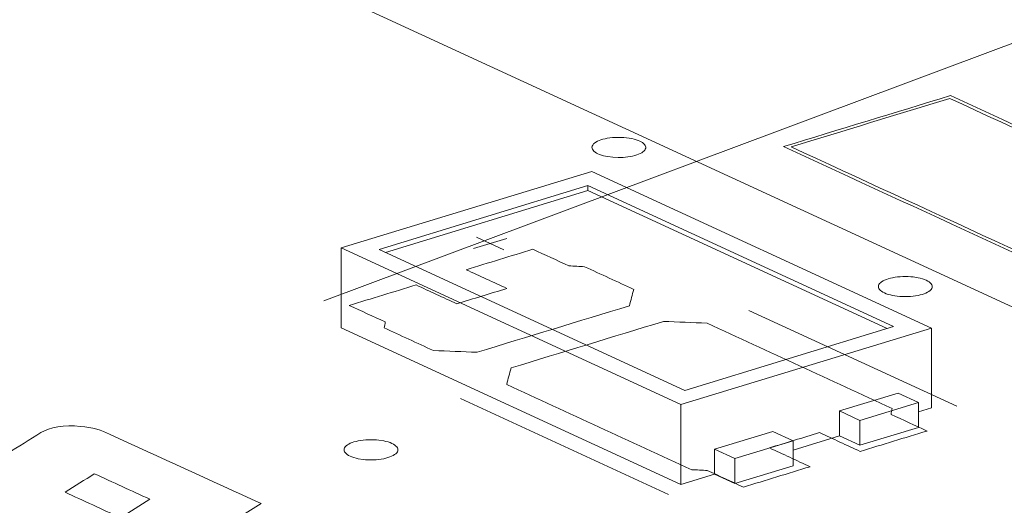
# Model space of a CAD drawing. Header units: inches. Extents: x -35 to 647, y 178 to 608.
# Tile 108 of 234: x 411.82 to 420.96, y 211.32 to 215.83. Entities that reach past the tile are written whole.
import ezdxf

# ---------------------------------------------------------------- set-up
doc = ezdxf.new("R2010")
doc.units = ezdxf.units.IN
doc.header["$MEASUREMENT"] = 0
doc.linetypes.add('AI-Linetype-4', pattern=[47.5, 22, -8.5, 8.5, -8.5])
doc.layers.add('1', color=7, linetype='Continuous')

# ---------------------------------------------------------------- blocks, each defined once
blk = doc.blocks.new('block 3166')
at = {"layer": '1', "color": 155, "lineweight": 18, "true_color": 0x4c7299}
blk.add_lwpolyline([(417.9957, 212.3878), (415.1552, 213.6981)], dxfattribs=at)
blk = doc.blocks.new('block 3167')
at = {"layer": '1', "color": 155, "lineweight": 18, "true_color": 0x4c7299}
blk.add_lwpolyline([(419.9347, 212.9802), (417.9957, 212.3878)], dxfattribs=at)
blk = doc.blocks.new('block 3168')
at = {"layer": '1', "color": 155, "lineweight": 18, "true_color": 0x4c7299}
blk.add_lwpolyline([(417.0942, 214.2905), (419.9347, 212.9802)], dxfattribs=at)
blk = doc.blocks.new('block 3169')
at = {"layer": '1', "color": 155, "lineweight": 18, "true_color": 0x4c7299}
blk.add_lwpolyline([(417.9596, 212.2557), (420.2864, 212.9667)], dxfattribs=at)
blk = doc.blocks.new('block 3170')
at = {"layer": '1', "color": 155, "lineweight": 18, "true_color": 0x4c7299}
blk.add_lwpolyline([(417.1303, 214.4225), (414.8035, 213.7116)], dxfattribs=at)
blk = doc.blocks.new('block 3171')
at = {"layer": '1', "color": 155, "lineweight": 18, "true_color": 0x4c7299}
blk.add_lwpolyline([(414.8035, 213.7116), (417.9596, 212.2557)], dxfattribs=at)
blk = doc.blocks.new('block 3172')
at = {"layer": '1', "color": 155, "lineweight": 18, "true_color": 0x4c7299}
blk.add_lwpolyline([(415.1552, 213.6981), (417.0942, 214.2905)], dxfattribs=at)
blk = doc.blocks.new('block 3173')
at = {"layer": '1', "color": 155, "lineweight": 18, "true_color": 0x4c7299}
blk.add_lwpolyline([(418.4592, 211.7534), (418.2698, 211.8408)], dxfattribs=at)
blk = doc.blocks.new('block 3174')
at = {"layer": '1', "color": 155, "lineweight": 18, "true_color": 0x4c7299}
blk.add_lwpolyline([(419.0021, 211.9193), (418.4592, 211.7534)], dxfattribs=at)
blk = doc.blocks.new('block 3175')
at = {"layer": '1', "color": 155, "lineweight": 18, "true_color": 0x4c7299}
blk.add_lwpolyline([(420.2864, 212.9667), (417.1303, 214.4225)], dxfattribs=at)
blk = doc.blocks.new('block 3176')
at = {"layer": '1', "color": 155, "lineweight": 18, "true_color": 0x4c7299}
blk.add_lwpolyline([(419.6226, 212.1089), (420.1655, 212.2747)], dxfattribs=at)
blk = doc.blocks.new('block 3177')
at = {"layer": '1', "color": 155, "lineweight": 18, "true_color": 0x4c7299}
blk.add_lwpolyline([(419.4332, 212.1962), (419.6226, 212.1089)], dxfattribs=at)
blk = doc.blocks.new('block 3178')
at = {"layer": '1', "color": 155, "lineweight": 18, "true_color": 0x4c7299}
blk.add_lwpolyline([(420.1655, 212.2747), (419.9762, 212.3621)], dxfattribs=at)
blk = doc.blocks.new('block 3805')
at = {"layer": '1', "color": 155, "lineweight": 18, "true_color": 0x4c7299}
blk.add_lwpolyline([(418.8128, 212.0066), (419.0021, 211.9193)], dxfattribs=at)
blk = doc.blocks.new('block 4252')
at = {"layer": '1', "color": 155, "lineweight": 18, "true_color": 0x4c7299}
blk.add_lwpolyline([(417.0942, 214.2442), (417.0942, 214.2905)], dxfattribs=at)
blk = doc.blocks.new('block 4253')
at = {"layer": '1', "color": 155, "lineweight": 18, "true_color": 0x4c7299}
blk.add_lwpolyline([(420.2864, 212.9667), (420.2864, 212.2252)], dxfattribs=at)
blk = doc.blocks.new('block 4254')
at = {"layer": '1', "color": 155, "lineweight": 18, "true_color": 0x4c7299}
blk.add_lwpolyline([(414.8035, 213.7116), (414.8035, 212.9701)], dxfattribs=at)
blk = doc.blocks.new('block 4255')
at = {"layer": '1', "color": 155, "lineweight": 18, "true_color": 0x4c7299}
blk.add_lwpolyline([(417.9596, 212.2557), (417.9596, 211.5143)], dxfattribs=at)
blk = doc.blocks.new('block 4256')
at = {"layer": '1', "color": 155, "lineweight": 18, "true_color": 0x4c7299}
blk.add_lwpolyline([(415.2156, 213.6702), (417.0942, 214.2442)], dxfattribs=at)
blk = doc.blocks.new('block 4257')
at = {"layer": '1', "color": 155, "lineweight": 18, "true_color": 0x4c7299}
blk.add_lwpolyline([(417.0942, 214.2442), (419.8742, 212.9617)], dxfattribs=at)
blk = doc.blocks.new('block 4258')
at = {"layer": '1', "color": 155, "lineweight": 18, "true_color": 0x4c7299}
blk.add_lwpolyline([(418.2698, 211.8408), (418.2698, 211.609)], dxfattribs=at)
blk = doc.blocks.new('block 4259')
at = {"layer": '1', "color": 155, "lineweight": 18, "true_color": 0x4c7299}
blk.add_lwpolyline([(419.4332, 212.1962), (419.4332, 211.9645)], dxfattribs=at)
blk = doc.blocks.new('block 4260')
at = {"layer": '1', "color": 155, "lineweight": 18, "true_color": 0x4c7299}
blk.add_lwpolyline([(418.2698, 211.8408), (418.8128, 212.0066)], dxfattribs=at)
blk = doc.blocks.new('block 4261')
at = {"layer": '1', "color": 155, "lineweight": 18, "true_color": 0x4c7299}
blk.add_lwpolyline([(419.9762, 212.3621), (419.4332, 212.1962)], dxfattribs=at)
blk = doc.blocks.new('block 4262')
at = {"layer": '1', "color": 155, "lineweight": 18, "true_color": 0x4c7299}
blk.add_lwpolyline([(419.0021, 211.9193), (419.0021, 211.6876)], dxfattribs=at)
blk = doc.blocks.new('block 4263')
at = {"layer": '1', "color": 155, "lineweight": 18, "true_color": 0x4c7299}
blk.add_lwpolyline([(418.4592, 211.7534), (418.4592, 211.5217)], dxfattribs=at)
blk = doc.blocks.new('block 4264')
at = {"layer": '1', "color": 155, "lineweight": 18, "true_color": 0x4c7299}
blk.add_lwpolyline([(419.6226, 212.1089), (419.6226, 211.8771)], dxfattribs=at)
blk = doc.blocks.new('block 4265')
at = {"layer": '1', "color": 155, "lineweight": 18, "true_color": 0x4c7299}
blk.add_lwpolyline([(420.1655, 212.2747), (420.1655, 212.043)], dxfattribs=at)
blk = doc.blocks.new('block 4266')
at = {"layer": '1', "color": 155, "lineweight": 18, "true_color": 0x4c7299}
blk.add_lwpolyline([(419.6226, 211.8771), (420.1655, 212.043)], dxfattribs=at)
blk = doc.blocks.new('block 4267')
at = {"layer": '1', "color": 155, "lineweight": 18, "true_color": 0x4c7299}
blk.add_lwpolyline([(419.0021, 211.6876), (418.4592, 211.5217)], dxfattribs=at)
blk = doc.blocks.new('block 4268')
at = {"layer": '1', "color": 155, "lineweight": 18, "true_color": 0x4c7299}
blk.add_lwpolyline([(419.4332, 211.9645), (419.6226, 211.8771)], dxfattribs=at)
blk = doc.blocks.new('block 4269')
at = {"layer": '1', "color": 155, "lineweight": 18, "true_color": 0x4c7299}
blk.add_lwpolyline([(418.4592, 211.5217), (418.2698, 211.609)], dxfattribs=at)
blk = doc.blocks.new('block 4270')
at = {"layer": '1', "color": 155, "lineweight": 18, "true_color": 0x4c7299}
blk.add_lwpolyline([(414.8035, 212.9701), (417.9596, 211.5143)], dxfattribs=at)
blk = doc.blocks.new('block 4271')
at = {"layer": '1', "color": 155, "lineweight": 18, "true_color": 0x4c7299}
blk.add_lwpolyline([(417.9596, 211.5143), (418.2698, 211.609)], dxfattribs=at)
blk = doc.blocks.new('block 4272')
at = {"layer": '1', "color": 155, "lineweight": 18, "true_color": 0x4c7299}
blk.add_lwpolyline([(420.1655, 212.1882), (420.2864, 212.2252)], dxfattribs=at)
blk = doc.blocks.new('block 4273')
at = {"layer": '1', "color": 155, "lineweight": 18, "true_color": 0x4c7299}
blk.add_lwpolyline([(419.0021, 211.8328), (419.4332, 211.9645)], dxfattribs=at)
blk = doc.blocks.new('block 4768')
at = {"layer": '1', "color": 155, "lineweight": 18, "true_color": 0x4c7299}
blk.add_lwpolyline([(414.2478, 216.2942), (421.633, 212.8874)], dxfattribs=at)
blk = doc.blocks.new('block 4911')
at = {"layer": '1', "color": 18, "lineweight": 13, "true_color": 0x4c0000}
blk.add_lwpolyline([(417.8434, 211.4211), (415.9117, 212.3122)], dxfattribs=at)
blk = doc.blocks.new('block 4929')
at = {"layer": '1', "color": 18, "lineweight": 13, "true_color": 0x4c0000}
blk.add_lwpolyline([(417.8434, 211.4211), (415.9117, 212.3122)], dxfattribs=at)
blk = doc.blocks.new('block 4998')
at = {"layer": '1', "color": 18, "lineweight": 13, "true_color": 0x4c0000}
blk.add_lwpolyline([(420.5217, 212.2394), (418.59, 213.1305)], dxfattribs=at)
blk = doc.blocks.new('block 4999')
at = {"layer": '1', "color": 18, "lineweight": 13, "true_color": 0x4c0000}
blk.add_lwpolyline([(416.0617, 213.8099), (416.3142, 213.6934)], dxfattribs=at)
blk = doc.blocks.new('block 5000')
at = {"layer": '1', "color": 18, "lineweight": 13, "true_color": 0x4c0000}
blk.add_lwpolyline([(416.0326, 213.7047), (416.3429, 213.7995)], dxfattribs=at)
blk = doc.blocks.new('block 5045')
at = {"layer": '1', "color": 18, "lineweight": 13, "true_color": 0x4c0000}
blk.add_lwpolyline([(416.0326, 213.7047), (416.3429, 213.7995)], dxfattribs=at)
blk = doc.blocks.new('block 5058')
at = {"layer": '1', "color": 18, "lineweight": 13, "true_color": 0x4c0000}
blk.add_lwpolyline([(416.0617, 213.8099), (416.3142, 213.6934)], dxfattribs=at)
blk = doc.blocks.new('block 5069')
at = {"layer": '1', "color": 18, "lineweight": 13, "true_color": 0x4c0000}
blk.add_lwpolyline([(420.5217, 212.2394), (418.59, 213.1305)], dxfattribs=at)
blk = doc.blocks.new('block 7610')
at = {"layer": '1', "color": 18, "lineweight": 13, "true_color": 0x4c0000}
blk.add_open_spline([(419.6252, 211.8203), (419.832, 211.8835), (420.0389, 211.9467), (420.2457, 212.0099), (420.1341, 212.0613), (420.0226, 212.1128), (419.911, 212.1642), (419.9143, 212.1825), (419.9176, 212.2008), (419.9209, 212.2192), (419.348, 212.4834), (418.7751, 212.7477), (418.2022, 213.012), (418.0668, 213.0174), (417.9315, 213.0228), (417.7961, 213.0282), (417.3244, 212.884), (416.8528, 212.7399), (416.3812, 212.5958), (416.3677, 212.545), (416.3542, 212.4941), (416.3407, 212.4433), (416.9136, 212.179), (417.4866, 211.9147), (418.0595, 211.6504), (418.1079, 211.6479), (418.1563, 211.6454), (418.2047, 211.6429), (418.3163, 211.5914), (418.4278, 211.54), (418.5394, 211.4885), (418.7462, 211.5517), (418.953, 211.6149), (419.1599, 211.6781), (419.0336, 211.7363), (418.9074, 211.7946), (418.7811, 211.8528), (418.9362, 211.9002), (419.0914, 211.9476), (419.2465, 211.995), (419.3727, 211.9368), (419.499, 211.8785), (419.6252, 211.8203)], degree=3, knots=[0, 0, 0, 0, 1, 1, 1, 2, 2, 2, 3, 3, 3, 4, 4, 4, 5, 5, 5, 6, 6, 6, 7, 7, 7, 8, 8, 8, 9, 9, 9, 10, 10, 10, 11, 11, 11, 12, 12, 12, 13, 13, 13, 14, 14, 14, 14], dxfattribs=at)
blk = doc.blocks.new('block 7611')
at = {"layer": '1', "color": 18, "lineweight": 13, "true_color": 0x4c0000}
blk.add_open_spline([(419.6252, 211.8203), (419.832, 211.8835), (420.0389, 211.9467), (420.2457, 212.0099), (420.1341, 212.0613), (420.0226, 212.1128), (419.911, 212.1642), (419.9143, 212.1825), (419.9176, 212.2008), (419.9209, 212.2192), (419.348, 212.4834), (418.7751, 212.7477), (418.2022, 213.012), (418.0668, 213.0174), (417.9315, 213.0228), (417.7961, 213.0282), (417.3244, 212.884), (416.8528, 212.7399), (416.3812, 212.5958), (416.3677, 212.545), (416.3542, 212.4941), (416.3407, 212.4433), (416.9136, 212.179), (417.4866, 211.9147), (418.0595, 211.6504), (418.1079, 211.6479), (418.1563, 211.6454), (418.2047, 211.6429), (418.3163, 211.5914), (418.4278, 211.54), (418.5394, 211.4885), (418.7462, 211.5517), (418.953, 211.6149), (419.1599, 211.6781), (419.0336, 211.7363), (418.9074, 211.7946), (418.7811, 211.8528), (418.9362, 211.9002), (419.0914, 211.9476), (419.2465, 211.995), (419.3727, 211.9368), (419.499, 211.8785), (419.6252, 211.8203)], degree=3, knots=[0, 0, 0, 0, 1, 1, 1, 2, 2, 2, 3, 3, 3, 4, 4, 4, 5, 5, 5, 6, 6, 6, 7, 7, 7, 8, 8, 8, 9, 9, 9, 10, 10, 10, 11, 11, 11, 12, 12, 12, 13, 13, 13, 14, 14, 14, 14], dxfattribs=at)
blk = doc.blocks.new('block 7612')
at = {"layer": '1', "color": 18, "lineweight": 13, "true_color": 0x4c0000}
blk.add_open_spline([(417.5209, 213.3263), (417.5074, 213.2754), (417.494, 213.2246), (417.4805, 213.1737), (417.0088, 213.0296), (416.5372, 212.8855), (416.0655, 212.7414), (415.9302, 212.7468), (415.7948, 212.7522), (415.6595, 212.7575), (415.5073, 212.8277), (415.3552, 212.8979), (415.2031, 212.9681), (415.2064, 212.9863), (415.2097, 213.0046), (415.213, 213.0229), (415.1015, 213.0744), (414.9899, 213.1259), (414.8783, 213.1773), (415.0851, 213.2405), (415.292, 213.3037), (415.4988, 213.3669), (415.625, 213.3087), (415.7513, 213.2505), (415.8775, 213.1922), (416.0326, 213.2396), (416.1878, 213.287), (416.3429, 213.3344), (416.2166, 213.3926), (416.0904, 213.4509), (415.9641, 213.5091), (416.171, 213.5723), (416.3778, 213.6355), (416.5846, 213.6987), (416.6962, 213.6472), (416.8078, 213.5957), (416.9194, 213.5443), (416.9678, 213.5418), (417.0161, 213.5393), (417.0645, 213.5368), (417.2167, 213.4666), (417.3688, 213.3964), (417.5209, 213.3263)], degree=3, knots=[0, 0, 0, 0, 1, 1, 1, 2, 2, 2, 3, 3, 3, 4, 4, 4, 5, 5, 5, 6, 6, 6, 7, 7, 7, 8, 8, 8, 9, 9, 9, 10, 10, 10, 11, 11, 11, 12, 12, 12, 13, 13, 13, 14, 14, 14, 14], dxfattribs=at)
blk = doc.blocks.new('block 7613')
at = {"layer": '1', "color": 18, "lineweight": 13, "true_color": 0x4c0000}
blk.add_open_spline([(417.5209, 213.3263), (417.5074, 213.2754), (417.494, 213.2246), (417.4805, 213.1737), (417.0088, 213.0296), (416.5372, 212.8855), (416.0655, 212.7414), (415.9302, 212.7468), (415.7948, 212.7522), (415.6595, 212.7575), (415.5073, 212.8277), (415.3552, 212.8979), (415.2031, 212.9681), (415.2064, 212.9863), (415.2097, 213.0046), (415.213, 213.0229), (415.1015, 213.0744), (414.9899, 213.1259), (414.8783, 213.1773), (415.0851, 213.2405), (415.292, 213.3037), (415.4988, 213.3669), (415.625, 213.3087), (415.7513, 213.2505), (415.8775, 213.1922), (416.0326, 213.2396), (416.1878, 213.287), (416.3429, 213.3344), (416.2166, 213.3926), (416.0904, 213.4509), (415.9641, 213.5091), (416.171, 213.5723), (416.3778, 213.6355), (416.5846, 213.6987), (416.6962, 213.6472), (416.8078, 213.5957), (416.9194, 213.5443), (416.9678, 213.5418), (417.0161, 213.5393), (417.0645, 213.5368), (417.2167, 213.4666), (417.3688, 213.3964), (417.5209, 213.3263)], degree=3, knots=[0, 0, 0, 0, 1, 1, 1, 2, 2, 2, 3, 3, 3, 4, 4, 4, 5, 5, 5, 6, 6, 6, 7, 7, 7, 8, 8, 8, 9, 9, 9, 10, 10, 10, 11, 11, 11, 12, 12, 12, 13, 13, 13, 14, 14, 14, 14], dxfattribs=at)
blk = doc.blocks.new('block 7747')
at = {"layer": '1', "color": 18, "lineweight": 13, "true_color": 0x4c0000}
blk.add_open_spline([(417.5209, 213.3263), (417.5074, 213.2754), (417.494, 213.2246), (417.4805, 213.1737), (417.0088, 213.0296), (416.5372, 212.8855), (416.0655, 212.7414), (415.9302, 212.7468), (415.7948, 212.7522), (415.6595, 212.7575), (415.5073, 212.8277), (415.3552, 212.8979), (415.2031, 212.9681), (415.2064, 212.9863), (415.2097, 213.0046), (415.213, 213.0229), (415.1015, 213.0744), (414.9899, 213.1259), (414.8783, 213.1773), (415.0851, 213.2405), (415.292, 213.3037), (415.4988, 213.3669), (415.625, 213.3087), (415.7513, 213.2505), (415.8775, 213.1922), (416.0326, 213.2396), (416.1878, 213.287), (416.3429, 213.3344), (416.2166, 213.3926), (416.0904, 213.4509), (415.9641, 213.5091), (416.171, 213.5723), (416.3778, 213.6355), (416.5846, 213.6987), (416.6962, 213.6472), (416.8078, 213.5957), (416.9194, 213.5443), (416.9678, 213.5418), (417.0161, 213.5393), (417.0645, 213.5368), (417.2167, 213.4666), (417.3688, 213.3964), (417.5209, 213.3263)], degree=3, knots=[0, 0, 0, 0, 1, 1, 1, 2, 2, 2, 3, 3, 3, 4, 4, 4, 5, 5, 5, 6, 6, 6, 7, 7, 7, 8, 8, 8, 9, 9, 9, 10, 10, 10, 11, 11, 11, 12, 12, 12, 13, 13, 13, 14, 14, 14, 14], dxfattribs=at)
blk = doc.blocks.new('block 7761')
at = {"layer": '1', "color": 18, "lineweight": 13, "true_color": 0x4c0000}
blk.add_open_spline([(419.6252, 211.8203), (419.832, 211.8835), (420.0389, 211.9467), (420.2457, 212.0099), (420.1341, 212.0613), (420.0226, 212.1128), (419.911, 212.1642), (419.9143, 212.1825), (419.9176, 212.2008), (419.9209, 212.2192), (419.348, 212.4834), (418.7751, 212.7477), (418.2022, 213.012), (418.0668, 213.0174), (417.9315, 213.0228), (417.7961, 213.0282), (417.3244, 212.884), (416.8528, 212.7399), (416.3812, 212.5958), (416.3677, 212.545), (416.3542, 212.4941), (416.3407, 212.4433), (416.9136, 212.179), (417.4866, 211.9147), (418.0595, 211.6504), (418.1079, 211.6479), (418.1563, 211.6454), (418.2047, 211.6429), (418.3163, 211.5914), (418.4278, 211.54), (418.5394, 211.4885), (418.7462, 211.5517), (418.953, 211.6149), (419.1599, 211.6781), (419.0336, 211.7363), (418.9074, 211.7946), (418.7811, 211.8528), (418.9362, 211.9002), (419.0914, 211.9476), (419.2465, 211.995), (419.3727, 211.9368), (419.499, 211.8785), (419.6252, 211.8203)], degree=3, knots=[0, 0, 0, 0, 1, 1, 1, 2, 2, 2, 3, 3, 3, 4, 4, 4, 5, 5, 5, 6, 6, 6, 7, 7, 7, 8, 8, 8, 9, 9, 9, 10, 10, 10, 11, 11, 11, 12, 12, 12, 13, 13, 13, 14, 14, 14, 14], dxfattribs=at)
blk = doc.blocks.new('block 7833')
at = {"layer": '1', "color": 18, "lineweight": 13, "true_color": 0x4c0000}
blk.add_open_spline([(417.5209, 213.3263), (417.5074, 213.2754), (417.494, 213.2246), (417.4805, 213.1737), (417.0088, 213.0296), (416.5372, 212.8855), (416.0655, 212.7414), (415.9302, 212.7468), (415.7948, 212.7522), (415.6595, 212.7575), (415.5073, 212.8277), (415.3552, 212.8979), (415.2031, 212.9681), (415.2064, 212.9863), (415.2097, 213.0046), (415.213, 213.0229), (415.1015, 213.0744), (414.9899, 213.1259), (414.8783, 213.1773), (415.0851, 213.2405), (415.292, 213.3037), (415.4988, 213.3669), (415.625, 213.3087), (415.7513, 213.2505), (415.8775, 213.1922), (416.0326, 213.2396), (416.1878, 213.287), (416.3429, 213.3344), (416.2166, 213.3926), (416.0904, 213.4509), (415.9641, 213.5091), (416.171, 213.5723), (416.3778, 213.6355), (416.5846, 213.6987), (416.6962, 213.6472), (416.8078, 213.5957), (416.9194, 213.5443), (416.9678, 213.5418), (417.0161, 213.5393), (417.0645, 213.5368), (417.2167, 213.4666), (417.3688, 213.3964), (417.5209, 213.3263)], degree=3, knots=[0, 0, 0, 0, 1, 1, 1, 2, 2, 2, 3, 3, 3, 4, 4, 4, 5, 5, 5, 6, 6, 6, 7, 7, 7, 8, 8, 8, 9, 9, 9, 10, 10, 10, 11, 11, 11, 12, 12, 12, 13, 13, 13, 14, 14, 14, 14], dxfattribs=at)
blk = doc.blocks.new('block 7843')
at = {"layer": '1', "color": 18, "lineweight": 13, "true_color": 0x4c0000}
blk.add_open_spline([(419.6252, 211.8203), (419.832, 211.8835), (420.0389, 211.9467), (420.2457, 212.0099), (420.1341, 212.0613), (420.0226, 212.1128), (419.911, 212.1642), (419.9143, 212.1825), (419.9176, 212.2008), (419.9209, 212.2192), (419.348, 212.4834), (418.7751, 212.7477), (418.2022, 213.012), (418.0668, 213.0174), (417.9315, 213.0228), (417.7961, 213.0282), (417.3244, 212.884), (416.8528, 212.7399), (416.3812, 212.5958), (416.3677, 212.545), (416.3542, 212.4941), (416.3407, 212.4433), (416.9136, 212.179), (417.4866, 211.9147), (418.0595, 211.6504), (418.1079, 211.6479), (418.1563, 211.6454), (418.2047, 211.6429), (418.3163, 211.5914), (418.4278, 211.54), (418.5394, 211.4885), (418.7462, 211.5517), (418.953, 211.6149), (419.1599, 211.6781), (419.0336, 211.7363), (418.9074, 211.7946), (418.7811, 211.8528), (418.9362, 211.9002), (419.0914, 211.9476), (419.2465, 211.995), (419.3727, 211.9368), (419.499, 211.8785), (419.6252, 211.8203)], degree=3, knots=[0, 0, 0, 0, 1, 1, 1, 2, 2, 2, 3, 3, 3, 4, 4, 4, 5, 5, 5, 6, 6, 6, 7, 7, 7, 8, 8, 8, 9, 9, 9, 10, 10, 10, 11, 11, 11, 12, 12, 12, 13, 13, 13, 14, 14, 14, 14], dxfattribs=at)
blk = doc.blocks.new('block 7884')
at = {"layer": '1', "color": 18, "lineweight": 13, "true_color": 0x4c0000}
blk.add_open_spline([(412.7532, 211.2036), (412.8441, 211.261), (412.935, 211.3184), (413.0258, 211.3758), (412.8539, 211.4549), (412.6819, 211.534), (412.5099, 211.6131), (412.4194, 211.5557), (412.3288, 211.4984), (412.2383, 211.4411), (412.4099, 211.3619), (412.5816, 211.2827), (412.7532, 211.2036)], degree=3, knots=[0, 0, 0, 0, 1, 1, 1, 2, 2, 2, 3, 3, 3, 4, 4, 4, 4], dxfattribs=at)
blk = doc.blocks.new('block 7885')
at = {"layer": '1', "color": 18, "lineweight": 13, "true_color": 0x4c0000}
blk.add_open_spline([(414.0589, 211.3356), (413.6673, 211.0879), (413.2756, 210.8401), (412.884, 210.5924), (412.9938, 210.5417), (413.1036, 210.4911), (413.2133, 210.4404), (413.6051, 210.6882), (413.9968, 210.9359), (414.3885, 211.1836), (414.605, 211.0838), (414.8214, 210.9839), (415.0379, 210.8841), (414.5787, 210.5969), (414.1194, 210.3097), (413.6602, 210.0226), (413.6179, 209.9877), (413.5537, 209.9579), (413.4717, 209.9352), (413.3246, 209.8914), (413.1372, 209.8959), (413.0064, 209.9465), (412.5714, 210.1469), (412.1364, 210.3473), (411.7014, 210.5478), (411.9161, 210.6833), (412.1308, 210.8189), (412.3455, 210.9544), (412.3146, 210.9687), (412.2836, 210.983), (412.2527, 210.9972), (411.8957, 210.9273), (411.5388, 210.8574), (411.1818, 210.7875), (410.9668, 210.8866), (410.7518, 210.9858), (410.5369, 211.085), (410.8966, 211.1522), (411.2563, 211.2194), (411.616, 211.2866), (411.5472, 211.3184), (411.4784, 211.3501), (411.4096, 211.3819), (411.381, 211.3953), (411.3556, 211.4096), (411.3335, 211.4247), (411.2861, 211.4551), (411.2708, 211.4898), (411.2895, 211.5243), (411.31, 211.5537), (411.3435, 211.5814), (411.3893, 211.6064), (411.5974, 211.7359), (411.8055, 211.8654), (412.0135, 211.9948), (412.0938, 212.0443), (412.2328, 212.0662), (412.3795, 212.0533), (412.4906, 212.042), (412.5844, 212.0169), (412.6493, 211.9813), (413.1192, 211.766), (413.5891, 211.5508), (414.0589, 211.3356)], degree=3, knots=[0, 0, 0, 0, 1, 1, 1, 2, 2, 2, 3, 3, 3, 4, 4, 4, 5, 5, 5, 6, 6, 6, 7, 7, 7, 8, 8, 8, 9, 9, 9, 10, 10, 10, 11, 11, 11, 12, 12, 12, 13, 13, 13, 14, 14, 14, 15, 15, 15, 16, 16, 16, 17, 17, 17, 18, 18, 18, 19, 19, 19, 20, 20, 20, 21, 21, 21, 21], dxfattribs=at)
blk = doc.blocks.new('block 7893')
at = {"layer": '1', "color": 18, "lineweight": 13, "true_color": 0x4c0000}
blk.add_lwpolyline([(414.9222, 211.9081), (414.9413, 211.9134), (414.9621, 211.9181), (414.9843, 211.922), (415.0078, 211.9252), (415.0321, 211.9274), (415.057, 211.9288), (415.1067, 211.9286), (415.1309, 211.9272), (415.1542, 211.925), (415.198, 211.9181), (415.2189, 211.9134), (415.2388, 211.9079), (415.2572, 211.9016), (415.274, 211.8946), (415.2889, 211.887), (415.3016, 211.8789), (415.312, 211.8705), (415.32, 211.8618), (415.3256, 211.8531), (415.329, 211.8443), (415.3302, 211.8353), (415.329, 211.8261), (415.3253, 211.8169), (415.3192, 211.8078), (415.3107, 211.7989), (415.2998, 211.7905), (415.2868, 211.7825), (415.272, 211.7751), (415.2556, 211.7684), (415.2379, 211.7625), (415.2189, 211.7572), (415.1981, 211.7525), (415.1758, 211.7486), (415.1524, 211.7454), (415.128, 211.7431), (415.1032, 211.7418), (415.0534, 211.7419), (415.0292, 211.7434), (415.0059, 211.7456), (414.9621, 211.7525), (414.9412, 211.7572), (414.9214, 211.7627), (414.9029, 211.769), (414.8861, 211.776), (414.8712, 211.7836), (414.8586, 211.7917), (414.8482, 211.8001), (414.8402, 211.8088), (414.8345, 211.8175), (414.8311, 211.8262), (414.83, 211.8353), (414.8312, 211.8445), (414.8348, 211.8537), (414.8409, 211.8628), (414.8495, 211.8716), (414.8603, 211.8801), (414.8733, 211.8881), (414.8881, 211.8955), (414.9045, 211.9022), (414.9222, 211.9081)], dxfattribs=at)
blk = doc.blocks.new('block 7936')
at = {"layer": '1', "color": 18, "lineweight": 13, "true_color": 0x4c0000}
blk.add_open_spline([(412.7532, 211.2036), (412.8441, 211.261), (412.935, 211.3184), (413.0258, 211.3758), (412.8539, 211.4549), (412.6819, 211.534), (412.5099, 211.6131), (412.4194, 211.5557), (412.3288, 211.4984), (412.2383, 211.4411), (412.4099, 211.3619), (412.5816, 211.2827), (412.7532, 211.2036)], degree=3, knots=[0, 0, 0, 0, 1, 1, 1, 2, 2, 2, 3, 3, 3, 4, 4, 4, 4], dxfattribs=at)
blk = doc.blocks.new('block 7944')
at = {"layer": '1', "color": 18, "lineweight": 13, "true_color": 0x4c0000}
blk.add_open_spline([(414.0589, 211.3356), (413.6673, 211.0879), (413.2756, 210.8401), (412.884, 210.5924), (412.9938, 210.5417), (413.1036, 210.4911), (413.2133, 210.4404), (413.6051, 210.6882), (413.9968, 210.9359), (414.3885, 211.1836), (414.605, 211.0838), (414.8214, 210.9839), (415.0379, 210.8841), (414.5787, 210.5969), (414.1194, 210.3097), (413.6602, 210.0226), (413.6179, 209.9877), (413.5537, 209.9579), (413.4717, 209.9352), (413.3246, 209.8914), (413.1372, 209.8959), (413.0064, 209.9465), (412.5714, 210.1469), (412.1364, 210.3473), (411.7014, 210.5478), (411.9161, 210.6833), (412.1308, 210.8189), (412.3455, 210.9544), (412.3146, 210.9687), (412.2836, 210.983), (412.2527, 210.9972), (411.8957, 210.9273), (411.5388, 210.8574), (411.1818, 210.7875), (410.9668, 210.8866), (410.7518, 210.9858), (410.5369, 211.085), (410.8966, 211.1522), (411.2563, 211.2194), (411.616, 211.2866), (411.5472, 211.3184), (411.4784, 211.3501), (411.4096, 211.3819), (411.381, 211.3953), (411.3556, 211.4096), (411.3335, 211.4247), (411.2861, 211.4551), (411.2708, 211.4898), (411.2895, 211.5243), (411.31, 211.5537), (411.3435, 211.5814), (411.3893, 211.6064), (411.5974, 211.7359), (411.8055, 211.8654), (412.0135, 211.9948), (412.0938, 212.0443), (412.2328, 212.0662), (412.3795, 212.0533), (412.4906, 212.042), (412.5844, 212.0169), (412.6493, 211.9813), (413.1192, 211.766), (413.5891, 211.5508), (414.0589, 211.3356)], degree=3, knots=[0, 0, 0, 0, 1, 1, 1, 2, 2, 2, 3, 3, 3, 4, 4, 4, 5, 5, 5, 6, 6, 6, 7, 7, 7, 8, 8, 8, 9, 9, 9, 10, 10, 10, 11, 11, 11, 12, 12, 12, 13, 13, 13, 14, 14, 14, 15, 15, 15, 16, 16, 16, 17, 17, 17, 18, 18, 18, 19, 19, 19, 20, 20, 20, 21, 21, 21, 21], dxfattribs=at)
blk = doc.blocks.new('block 7961')
at = {"layer": '1', "color": 18, "lineweight": 13, "true_color": 0x4c0000}
blk.add_lwpolyline([(414.9222, 211.9081), (414.9413, 211.9134), (414.9621, 211.9181), (414.9843, 211.922), (415.0078, 211.9252), (415.0321, 211.9274), (415.057, 211.9288), (415.1067, 211.9286), (415.1309, 211.9272), (415.1542, 211.925), (415.198, 211.9181), (415.2189, 211.9134), (415.2388, 211.9079), (415.2572, 211.9016), (415.274, 211.8946), (415.2889, 211.887), (415.3016, 211.8789), (415.312, 211.8705), (415.32, 211.8618), (415.3256, 211.8531), (415.329, 211.8443), (415.3302, 211.8353), (415.329, 211.8261), (415.3253, 211.8169), (415.3192, 211.8078), (415.3107, 211.7989), (415.2998, 211.7905), (415.2868, 211.7825), (415.272, 211.7751), (415.2556, 211.7684), (415.2379, 211.7625), (415.2189, 211.7572), (415.1981, 211.7525), (415.1758, 211.7486), (415.1524, 211.7454), (415.128, 211.7431), (415.1032, 211.7418), (415.0534, 211.7419), (415.0292, 211.7434), (415.0059, 211.7456), (414.9621, 211.7525), (414.9412, 211.7572), (414.9214, 211.7627), (414.9029, 211.769), (414.8861, 211.776), (414.8712, 211.7836), (414.8586, 211.7917), (414.8482, 211.8001), (414.8402, 211.8088), (414.8345, 211.8175), (414.8311, 211.8262), (414.83, 211.8353), (414.8312, 211.8445), (414.8348, 211.8537), (414.8409, 211.8628), (414.8495, 211.8716), (414.8603, 211.8801), (414.8733, 211.8881), (414.8881, 211.8955), (414.9045, 211.9022), (414.9222, 211.9081)], dxfattribs=at)
blk = doc.blocks.new('block 8078')
at = {"layer": '1', "color": 18, "lineweight": 13, "true_color": 0x4c0000}
blk.add_lwpolyline([(419.8861, 213.4247), (419.9052, 213.43), (419.9259, 213.4347), (419.9482, 213.4386), (419.9716, 213.4418), (419.996, 213.4441), (420.0208, 213.4454), (420.0706, 213.4453), (420.0948, 213.4438), (420.1181, 213.4416), (420.1619, 213.4347), (420.1828, 213.43), (420.2026, 213.4245), (420.2211, 213.4182), (420.2379, 213.4112), (420.2528, 213.4036), (420.2654, 213.3955), (420.2758, 213.3871), (420.2838, 213.3784), (420.2895, 213.3697), (420.2929, 213.361), (420.294, 213.3519), (420.2928, 213.3428), (420.2892, 213.3335), (420.2831, 213.3244), (420.2745, 213.3156), (420.2637, 213.3071), (420.2507, 213.2991), (420.2359, 213.2917), (420.2195, 213.285), (420.2018, 213.2791), (420.1827, 213.2738), (420.1619, 213.2691), (420.1397, 213.2652), (420.1162, 213.262), (420.0919, 213.2598), (420.0671, 213.2584), (420.0173, 213.2586), (419.9931, 213.26), (419.9698, 213.2622), (419.926, 213.2691), (419.9051, 213.2738), (419.8852, 213.2793), (419.8668, 213.2856), (419.85, 213.2926), (419.8351, 213.3002), (419.8224, 213.3083), (419.812, 213.3167), (419.804, 213.3254), (419.7984, 213.3341), (419.795, 213.3429), (419.7938, 213.3519), (419.795, 213.3611), (419.7987, 213.3703), (419.8048, 213.3794), (419.8133, 213.3883), (419.8242, 213.3967), (419.8372, 213.4047), (419.852, 213.4121), (419.8684, 213.4188), (419.8861, 213.4247)], dxfattribs=at)
blk = doc.blocks.new('block 8093')
at = {"layer": '1', "color": 18, "lineweight": 13, "true_color": 0x4c0000}
blk.add_lwpolyline([(417.5767, 214.7044), (417.5903, 214.6975), (417.6025, 214.6899), (417.6129, 214.6818), (417.6212, 214.6733), (417.6274, 214.6645), (417.6313, 214.6554), (417.6327, 214.6463), (417.6319, 214.6373), (417.6287, 214.6284), (417.6235, 214.6198), (417.6162, 214.6116), (417.607, 214.6037), (417.5956, 214.5959), (417.5821, 214.5885), (417.5667, 214.5816), (417.5493, 214.5752), (417.5304, 214.5694), (417.5101, 214.5644), (417.4666, 214.5567), (417.4216, 214.5524), (417.3752, 214.5513), (417.3276, 214.5536), (417.2814, 214.5594), (417.2597, 214.5635), (417.2392, 214.5683), (417.2204, 214.5738), (417.2033, 214.5798), (417.188, 214.5863), (417.1743, 214.5933), (417.162, 214.6011), (417.1515, 214.6095), (417.1431, 214.6185), (417.137, 214.6279), (417.1335, 214.6377), (417.1329, 214.6477), (417.135, 214.6576), (417.1399, 214.6675), (417.1476, 214.677), (417.1577, 214.686), (417.17, 214.6944), (417.1841, 214.7022), (417.1998, 214.7091), (417.2167, 214.7153), (417.2346, 214.7207), (417.2542, 214.7257), (417.2757, 214.73), (417.2989, 214.7336), (417.3234, 214.7363), (417.3491, 214.7382), (417.402, 214.7387), (417.4284, 214.7374), (417.4542, 214.7351), (417.479, 214.7318), (417.5023, 214.7276), (417.5239, 214.7226), (417.5436, 214.717), (417.5612, 214.7109), (417.5767, 214.7044)], dxfattribs=at)
blk = doc.blocks.new('block 8101')
at = {"layer": '1', "color": 18, "lineweight": 13, "true_color": 0x4c0000}
blk.add_open_spline([(420.457, 215.1004), (421.7195, 214.5181), (422.9819, 213.9357), (424.2444, 213.3534), (423.7531, 213.2033), (423.2619, 213.0532), (422.7707, 212.9031), (421.5083, 213.4855), (420.2458, 214.0678), (418.9834, 214.6502), (419.4746, 214.8003), (419.9658, 214.9503), (420.457, 215.1004)], degree=3, knots=[0, 0, 0, 0, 1, 1, 1, 2, 2, 2, 3, 3, 3, 4, 4, 4, 4], dxfattribs=at)
blk = doc.blocks.new('block 8102')
at = {"layer": '1', "color": 18, "lineweight": 13, "true_color": 0x4c0000}
blk.add_open_spline([(420.4643, 215.1268), (421.7477, 214.5348), (423.0312, 213.9427), (424.3147, 213.3506), (423.7976, 213.1927), (423.2806, 213.0347), (422.7635, 212.8767), (421.48, 213.4688), (420.1965, 214.0608), (418.9131, 214.6529), (419.4301, 214.8109), (419.9472, 214.9688), (420.4643, 215.1268)], degree=3, knots=[0, 0, 0, 0, 1, 1, 1, 2, 2, 2, 3, 3, 3, 4, 4, 4, 4], dxfattribs=at)
blk = doc.blocks.new('block 8114')
at = {"layer": '1', "color": 18, "lineweight": 13, "true_color": 0x4c0000}
blk.add_lwpolyline([(419.8861, 213.4247), (419.9052, 213.43), (419.9259, 213.4347), (419.9482, 213.4386), (419.9716, 213.4418), (419.996, 213.4441), (420.0208, 213.4454), (420.0706, 213.4453), (420.0948, 213.4438), (420.1181, 213.4416), (420.1619, 213.4347), (420.1828, 213.43), (420.2026, 213.4245), (420.2211, 213.4182), (420.2379, 213.4112), (420.2528, 213.4036), (420.2654, 213.3955), (420.2758, 213.3871), (420.2838, 213.3784), (420.2895, 213.3697), (420.2929, 213.361), (420.294, 213.3519), (420.2928, 213.3428), (420.2892, 213.3335), (420.2831, 213.3244), (420.2745, 213.3156), (420.2637, 213.3071), (420.2507, 213.2991), (420.2359, 213.2917), (420.2195, 213.285), (420.2018, 213.2791), (420.1827, 213.2738), (420.1619, 213.2691), (420.1397, 213.2652), (420.1162, 213.262), (420.0919, 213.2598), (420.0671, 213.2584), (420.0173, 213.2586), (419.9931, 213.26), (419.9698, 213.2622), (419.926, 213.2691), (419.9051, 213.2738), (419.8852, 213.2793), (419.8668, 213.2856), (419.85, 213.2926), (419.8351, 213.3002), (419.8224, 213.3083), (419.812, 213.3167), (419.804, 213.3254), (419.7984, 213.3341), (419.795, 213.3429), (419.7938, 213.3519), (419.795, 213.3611), (419.7987, 213.3703), (419.8048, 213.3794), (419.8133, 213.3883), (419.8242, 213.3967), (419.8372, 213.4047), (419.852, 213.4121), (419.8684, 213.4188), (419.8861, 213.4247)], dxfattribs=at)
blk = doc.blocks.new('block 8175')
at = {"layer": '1', "color": 8, "linetype": 'AI-Linetype-4', "lineweight": 13, "true_color": 0x808080}
blk.add_lwpolyline([(414.6432, 213.2183), (427.6005, 218.069)], dxfattribs=at)

msp = doc.modelspace()

# ---------------------------------------------------------------- block references
at = {"layer": '1'}
for name in ['block 8175', 'block 4768', 'block 8102', 'block 8101', 'block 8093', 'block 3170', 'block 3175', 'block 3172', 'block 4256', 'block 3168', 'block 4252', 'block 4257', 'block 5000', 'block 5045', 'block 4999', 'block 5058', 'block 3171', 'block 4254', 'block 7612', 'block 7613', 'block 7747', 'block 7833', 'block 3166', 'block 8078', 'block 8114', 'block 4998', 'block 5069', 'block 4270', 'block 7610', 'block 7611', 'block 7761', 'block 7843', 'block 3169', 'block 3167', 'block 4253', 'block 4911', 'block 4929', 'block 4261', 'block 3178', 'block 4255', 'block 3176', 'block 4265', 'block 4272', 'block 3177', 'block 4259', 'block 7885', 'block 7944', 'block 4264', 'block 4266', 'block 4260', 'block 3805', 'block 4273', 'block 4268', 'block 7893', 'block 7961', 'block 3174', 'block 4262', 'block 3173', 'block 4258', 'block 4263', 'block 4267', 'block 7884', 'block 7936', 'block 4271', 'block 4269']:
    msp.add_blockref(name, (0, 0), dxfattribs=at)

doc.saveas('drawing.dxf')
